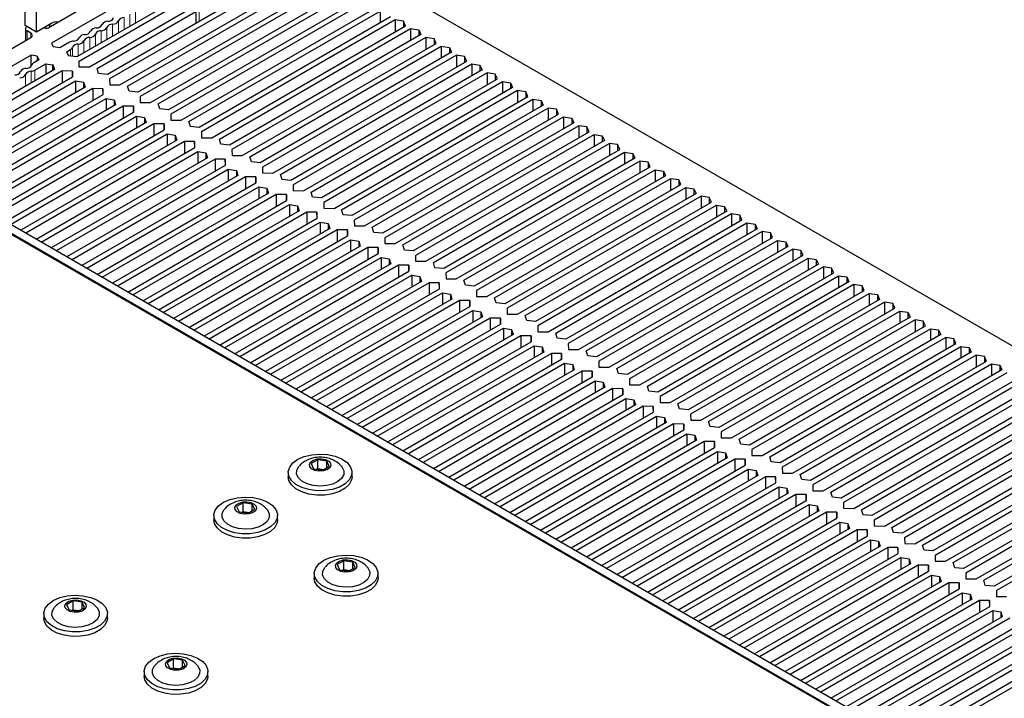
# Paper-space layout 'Blatt2' of a CAD drawing. Header units: millimetres. Extents: x 5 to 418, y 2 to 292.
# Tile 55 of 67: x 140 to 185, y 211 to 243. Entities that reach past the tile are written whole.
import ezdxf

# ---------------------------------------------------------------- set-up
doc = ezdxf.new("R2010")
doc.units = ezdxf.units.MM

psp = doc.layouts.new('Blatt2')

# ---------------------------------------------------------------- linework, layer by layer
at = {"color": 7, "linetype": 'Continuous', "lineweight": 25}
for p, q in [((140.013, 242.465), (140.013, 248.793)), ((140.544, 242.159), (140.544, 248.487)), ((152.034, 247.057), (199.034, 219.924)), ((141.074, 242.363), (146.36, 245.414)), ((152.663, 245.308), (143.817, 240.201)), ((152.893, 245.175), (143.923, 239.997)), ((144.4, 239.721), (153.37, 244.899)), ((144.754, 239.66), (153.6, 244.767)), ((145.582, 244.149), (141.238, 241.641)), ((154.078, 244.491), (145.231, 239.384)), ((154.307, 244.359), (145.337, 239.18)), ((146.97, 243.654), (142.403, 241.017)), ((145.814, 238.905), (154.785, 244.083)), ((146.168, 238.844), (155.014, 243.95)), ((155.492, 243.675), (146.646, 238.568)), ((142.509, 240.813), (147.199, 243.521)), ((147.677, 243.245), (142.986, 240.537)), ((155.722, 243.542), (146.751, 238.364)), ((147.229, 238.088), (156.199, 243.267)), ((143.34, 240.476), (147.907, 243.113)), ((147.583, 238.027), (156.429, 243.134)), ((147.907, 243.113), (147.907, 242.562)), ((156.906, 242.858), (148.06, 237.752)), ((156.429, 243.134), (156.429, 242.583)), ((140.544, 242.159), (140.013, 242.465)), ((140.029, 242.312), (140.029, 241.759)), ((140.102, 242.414), (140.102, 242.414)), ((141.251, 242.567), (140.544, 242.159)), ((140.897, 242.363), (140.897, 242.363)), ((141.154, 242.511), (141.126, 242.392)), ((157.136, 242.726), (148.165, 237.547)), ((148.643, 237.272), (157.613, 242.45)), ((148.997, 237.211), (157.843, 242.318)), ((157.514, 242.669), (157.136, 242.726)), ((157.136, 242.726), (157.136, 242.175)), ((157.613, 242.45), (157.514, 242.669)), ((157.514, 242.669), (157.514, 242.393)), ((157.843, 242.318), (158.221, 242.261)), ((157.843, 242.318), (157.843, 241.767)), ((132.324, 237.311), (140.279, 241.903)), ((140.279, 242.108), (140.102, 242.21)), ((158.32, 242.042), (149.474, 236.935)), ((158.55, 241.909), (149.58, 236.731)), ((158.221, 242.261), (158.32, 242.042)), ((158.221, 242.261), (158.221, 241.985)), ((158.929, 241.852), (158.55, 241.909)), ((158.55, 241.909), (158.55, 241.358)), ((159.027, 241.634), (158.929, 241.852)), ((158.929, 241.852), (158.929, 241.577)), ((141.238, 241.641), (141.313, 241.48)), ((141.62, 241.432), (141.313, 241.48)), ((142.067, 241.691), (141.62, 241.432)), ((150.057, 236.455), (159.027, 241.634)), ((150.411, 236.394), (159.257, 241.501)), ((159.257, 241.501), (159.636, 241.444)), ((159.257, 241.501), (159.257, 240.95)), ((159.636, 241.444), (159.734, 241.226)), ((159.636, 241.444), (159.636, 241.169)), ((140.292, 241.094), (133.031, 236.903)), ((140.57, 241.051), (140.292, 241.094)), ((140.292, 240.573), (140.292, 241.094)), ((140.57, 241.051), (140.652, 240.874)), ((140.57, 241.051), (140.57, 240.827)), ((141.938, 241.249), (142.117, 241.352)), ((142.02, 241.072), (141.938, 241.249)), ((141.998, 241.059), (142.02, 241.072)), ((142.403, 241.017), (141.998, 241.059)), ((142.02, 241.072), (142.02, 241.057)), ((159.734, 241.226), (150.888, 236.119)), ((159.964, 241.093), (150.994, 235.914)), ((160.343, 241.036), (159.964, 241.093)), ((159.964, 241.093), (159.964, 240.542)), ((160.442, 240.817), (160.343, 241.036)), ((160.343, 241.036), (160.343, 240.76)), ((140.652, 240.874), (140.416, 240.738)), ((140.469, 240.401), (140.971, 240.691)), ((140.971, 240.691), (141.277, 240.643)), ((140.971, 240.691), (140.971, 240.191)), ((141.277, 240.643), (141.299, 240.656)), ((141.277, 240.643), (141.277, 240.368)), ((141.299, 240.656), (141.372, 240.422)), ((141.299, 240.656), (141.299, 240.38)), ((142.513, 240.54), (142.509, 240.813)), ((142.986, 240.537), (142.513, 240.54)), ((143.413, 240.243), (143.34, 240.476)), ((151.471, 235.639), (160.442, 240.817)), ((151.825, 235.578), (160.671, 240.685)), ((160.671, 240.685), (161.05, 240.628)), ((160.671, 240.685), (160.671, 240.134)), ((161.05, 240.628), (161.149, 240.409)), ((161.05, 240.628), (161.05, 240.352)), ((141.372, 240.422), (134.154, 236.255)), ((141.726, 240.361), (134.384, 236.123)), ((134.861, 235.847), (142.203, 240.085)), ((142.198, 240.358), (141.726, 240.361)), ((141.726, 240.361), (141.726, 239.81)), ((142.203, 240.085), (142.198, 240.358)), ((142.198, 240.358), (142.198, 240.083)), ((143.817, 240.201), (143.413, 240.243)), ((161.149, 240.409), (152.302, 235.302)), ((161.378, 240.277), (152.408, 235.098)), ((161.757, 240.22), (161.378, 240.277)), ((161.378, 240.277), (161.378, 239.726)), ((161.856, 240.001), (161.757, 240.22)), ((161.757, 240.22), (161.757, 239.944)), ((135.091, 235.714), (142.341, 239.9)), ((142.786, 239.606), (135.568, 235.439)), ((142.341, 239.9), (142.713, 239.839)), ((142.341, 239.9), (142.341, 239.349)), ((142.713, 239.839), (142.786, 239.606)), ((142.713, 239.839), (142.713, 239.564)), ((143.923, 239.997), (143.927, 239.724)), ((143.927, 239.724), (144.4, 239.721)), ((144.827, 239.427), (144.754, 239.66)), ((152.885, 234.823), (161.856, 240.001)), ((153.239, 234.762), (162.086, 239.868)), ((162.563, 239.593), (153.717, 234.486)), ((162.086, 239.868), (162.464, 239.811)), ((162.086, 239.868), (162.086, 239.317)), ((162.464, 239.811), (162.563, 239.593)), ((162.464, 239.811), (162.464, 239.536)), ((185.18, 206.35), (128.258, 239.21)), ((184.915, 206.952), (129.23, 239.098)), ((143.14, 239.545), (135.798, 235.306)), ((136.275, 235.031), (143.617, 239.269)), ((143.613, 239.542), (143.14, 239.545)), ((143.14, 239.545), (143.14, 238.994)), ((143.617, 239.269), (143.613, 239.542)), ((143.613, 239.542), (143.613, 239.266)), ((145.231, 239.384), (144.827, 239.427)), ((145.337, 239.18), (145.342, 238.907)), ((162.793, 239.46), (153.822, 234.282)), ((154.3, 234.006), (163.27, 239.185)), ((163.171, 239.403), (162.793, 239.46)), ((162.793, 239.46), (162.793, 238.909)), ((163.27, 239.185), (163.171, 239.403)), ((163.171, 239.403), (163.171, 239.128)), ((184.561, 206.748), (128.877, 238.894)), ((136.505, 234.898), (143.755, 239.083)), ((144.2, 238.789), (136.982, 234.622)), ((144.554, 238.728), (137.212, 234.49)), ((143.755, 239.083), (144.127, 239.023)), ((143.755, 239.083), (143.755, 238.532)), ((144.127, 239.023), (144.2, 238.789)), ((144.127, 239.023), (144.127, 238.747)), ((145.027, 238.726), (144.554, 238.728)), ((144.554, 238.728), (144.554, 238.177)), ((145.031, 238.453), (145.027, 238.726)), ((145.027, 238.726), (145.027, 238.45)), ((145.342, 238.907), (145.814, 238.905)), ((146.241, 238.61), (146.168, 238.844)), ((154.654, 233.945), (163.5, 239.052)), ((163.977, 238.776), (155.131, 233.67)), ((164.207, 238.644), (155.236, 233.465)), ((163.5, 239.052), (163.878, 238.995)), ((163.5, 239.052), (163.5, 238.501)), ((163.878, 238.995), (163.977, 238.776)), ((163.878, 238.995), (163.878, 238.719)), ((164.585, 238.587), (164.207, 238.644)), ((164.207, 238.644), (164.207, 238.093)), ((137.689, 234.214), (145.031, 238.453)), ((137.919, 234.082), (145.169, 238.267)), ((145.169, 238.267), (145.542, 238.206)), ((145.169, 238.267), (145.169, 237.716)), ((145.542, 238.206), (145.614, 237.973)), ((145.542, 238.206), (145.542, 237.931)), ((146.646, 238.568), (146.241, 238.61)), ((146.751, 238.364), (146.756, 238.091)), ((155.714, 233.19), (164.684, 238.368)), ((156.068, 233.129), (164.914, 238.236)), ((164.684, 238.368), (164.585, 238.587)), ((164.585, 238.587), (164.585, 238.311)), ((164.914, 238.236), (165.293, 238.179)), ((164.914, 238.236), (164.914, 237.684)), ((145.614, 237.973), (138.397, 233.806)), ((145.968, 237.912), (138.626, 233.673)), ((146.441, 237.909), (145.968, 237.912)), ((145.968, 237.912), (145.968, 237.361)), ((146.446, 237.636), (146.441, 237.909)), ((146.441, 237.909), (146.441, 237.634)), ((146.756, 238.091), (147.229, 238.088)), ((147.655, 237.794), (147.583, 238.027)), ((148.06, 237.752), (147.655, 237.794)), ((165.391, 237.96), (156.545, 232.853)), ((165.621, 237.827), (156.651, 232.649)), ((165.293, 238.179), (165.391, 237.96)), ((165.293, 238.179), (165.293, 237.903)), ((166, 237.77), (165.621, 237.827)), ((165.621, 237.827), (165.621, 237.276)), ((166.098, 237.552), (166, 237.77)), ((166, 237.77), (166, 237.495)), ((139.104, 233.398), (146.446, 237.636)), ((139.334, 233.265), (146.583, 237.45)), ((146.583, 237.45), (146.956, 237.39)), ((146.583, 237.45), (146.583, 236.899)), ((146.956, 237.39), (147.029, 237.156)), ((146.956, 237.39), (146.956, 237.114)), ((148.165, 237.547), (148.17, 237.274)), ((148.17, 237.274), (148.643, 237.272)), ((157.128, 232.373), (166.098, 237.552)), ((157.482, 232.312), (166.328, 237.419)), ((166.328, 237.419), (166.707, 237.362)), ((166.328, 237.419), (166.328, 236.868)), ((166.707, 237.362), (166.805, 237.144)), ((166.707, 237.362), (166.707, 237.087)), ((147.029, 237.156), (139.811, 232.99)), ((147.383, 237.095), (140.041, 232.857)), ((140.518, 232.581), (147.86, 236.82)), ((147.855, 237.093), (147.383, 237.095)), ((147.383, 237.095), (147.383, 236.544)), ((147.86, 236.82), (147.855, 237.093)), ((147.855, 237.093), (147.855, 236.817)), ((149.07, 236.977), (148.997, 237.211)), ((149.474, 236.935), (149.07, 236.977)), ((166.805, 237.144), (157.959, 232.037)), ((167.035, 237.011), (158.065, 231.832)), ((167.414, 236.954), (167.035, 237.011)), ((167.035, 237.011), (167.035, 236.46)), ((167.513, 236.735), (167.414, 236.954)), ((167.414, 236.954), (167.414, 236.678)), ((140.748, 232.449), (147.998, 236.634)), ((147.998, 236.634), (148.37, 236.573)), ((147.998, 236.634), (147.998, 236.083)), ((148.37, 236.573), (148.443, 236.34)), ((148.37, 236.573), (148.37, 236.298)), ((149.58, 236.731), (149.584, 236.458)), ((149.584, 236.458), (150.057, 236.455)), ((150.484, 236.161), (150.411, 236.394)), ((158.542, 231.557), (167.513, 236.735)), ((158.896, 231.496), (167.742, 236.603)), ((167.742, 236.603), (168.121, 236.546)), ((167.742, 236.603), (167.742, 236.052)), ((168.121, 236.546), (168.22, 236.327)), ((168.121, 236.546), (168.121, 236.27)), ((148.443, 236.34), (141.225, 232.173)), ((148.797, 236.279), (141.455, 232.041)), ((141.932, 231.765), (149.274, 236.003)), ((149.27, 236.276), (148.797, 236.279)), ((148.797, 236.279), (148.797, 235.728)), ((149.274, 236.003), (149.27, 236.276)), ((149.27, 236.276), (149.27, 236.001)), ((150.888, 236.119), (150.484, 236.161)), ((150.994, 235.914), (150.998, 235.642)), ((168.22, 236.327), (159.374, 231.22)), ((168.45, 236.195), (159.479, 231.016)), ((159.956, 230.741), (168.927, 235.919)), ((168.828, 236.138), (168.45, 236.195)), ((168.45, 236.195), (168.45, 235.643)), ((168.927, 235.919), (168.828, 236.138)), ((168.828, 236.138), (168.828, 235.862)), ((142.162, 231.632), (149.412, 235.818)), ((149.857, 235.524), (142.639, 231.357)), ((150.211, 235.463), (142.869, 231.224)), ((149.412, 235.818), (149.784, 235.757)), ((149.412, 235.818), (149.412, 235.267)), ((149.784, 235.757), (149.857, 235.524)), ((149.784, 235.757), (149.784, 235.482)), ((150.684, 235.46), (150.211, 235.463)), ((150.211, 235.463), (150.211, 234.911)), ((150.688, 235.187), (150.684, 235.46)), ((150.684, 235.46), (150.684, 235.184)), ((150.998, 235.642), (151.471, 235.639)), ((151.898, 235.344), (151.825, 235.578)), ((160.31, 230.68), (169.157, 235.786)), ((169.634, 235.511), (160.788, 230.404)), ((169.157, 235.786), (169.535, 235.729)), ((169.157, 235.786), (169.157, 235.235)), ((169.535, 235.729), (169.634, 235.511)), ((169.535, 235.729), (169.535, 235.454)), ((143.346, 230.949), (150.688, 235.187)), ((143.576, 230.816), (150.826, 235.001)), ((150.826, 235.001), (151.198, 234.941)), ((150.826, 235.001), (150.826, 234.45)), ((152.302, 235.302), (151.898, 235.344)), ((152.408, 235.098), (152.413, 234.825)), ((169.864, 235.378), (160.893, 230.2)), ((161.371, 229.924), (170.341, 235.103)), ((170.242, 235.321), (169.864, 235.378)), ((169.864, 235.378), (169.864, 234.827)), ((170.341, 235.103), (170.242, 235.321)), ((170.242, 235.321), (170.242, 235.046)), ((151.271, 234.707), (144.053, 230.54)), ((151.625, 234.646), (144.283, 230.408)), ((151.198, 234.941), (151.271, 234.707)), ((151.198, 234.941), (151.198, 234.665)), ((152.098, 234.644), (151.625, 234.646)), ((151.625, 234.646), (151.625, 234.095)), ((152.103, 234.371), (152.098, 234.644)), ((152.098, 234.644), (152.098, 234.368)), ((152.413, 234.825), (152.885, 234.823)), ((153.312, 234.528), (153.239, 234.762)), ((161.725, 229.863), (170.571, 234.97)), ((171.048, 234.694), (162.202, 229.588)), ((171.278, 234.562), (162.308, 229.383)), ((170.571, 234.97), (170.949, 234.913)), ((170.571, 234.97), (170.571, 234.419)), ((170.949, 234.913), (171.048, 234.694)), ((170.949, 234.913), (170.949, 234.637)), ((171.657, 234.505), (171.278, 234.562)), ((171.278, 234.562), (171.278, 234.011)), ((144.761, 230.132), (152.103, 234.371)), ((144.99, 230), (152.24, 234.185)), ((152.24, 234.185), (152.613, 234.124)), ((152.24, 234.185), (152.24, 233.634)), ((152.613, 234.124), (152.685, 233.891)), ((152.613, 234.124), (152.613, 233.849)), ((153.717, 234.486), (153.312, 234.528)), ((153.822, 234.282), (153.827, 234.009)), ((162.785, 229.108), (171.755, 234.286)), ((163.139, 229.047), (171.985, 234.154)), ((171.755, 234.286), (171.657, 234.505)), ((171.657, 234.505), (171.657, 234.229)), ((171.985, 234.154), (172.364, 234.097)), ((171.985, 234.154), (171.985, 233.602)), ((172.364, 234.097), (172.462, 233.878)), ((172.364, 234.097), (172.364, 233.821)), ((152.685, 233.891), (145.468, 229.724)), ((153.039, 233.83), (145.697, 229.591)), ((153.512, 233.827), (153.039, 233.83)), ((153.039, 233.83), (153.039, 233.279)), ((153.517, 233.554), (153.512, 233.827)), ((153.512, 233.827), (153.512, 233.552)), ((153.827, 234.009), (154.3, 234.006)), ((154.726, 233.712), (154.654, 233.945)), ((155.131, 233.67), (154.726, 233.712)), ((172.462, 233.878), (163.616, 228.771)), ((172.692, 233.745), (163.722, 228.567)), ((173.071, 233.688), (172.692, 233.745)), ((172.692, 233.745), (172.692, 233.194)), ((173.169, 233.47), (173.071, 233.688)), ((173.071, 233.688), (173.071, 233.413)), ((146.175, 229.316), (153.517, 233.554)), ((146.405, 229.183), (153.655, 233.368)), ((153.655, 233.368), (154.027, 233.308)), ((153.655, 233.368), (153.655, 232.817)), ((154.027, 233.308), (154.1, 233.074)), ((154.027, 233.308), (154.027, 233.032)), ((155.236, 233.465), (155.241, 233.192)), ((155.241, 233.192), (155.714, 233.19)), ((164.199, 228.291), (173.169, 233.47)), ((164.553, 228.23), (173.399, 233.337)), ((173.399, 233.337), (173.778, 233.28)), ((173.399, 233.337), (173.399, 232.786)), ((173.778, 233.28), (173.877, 233.062)), ((173.778, 233.28), (173.778, 233.005)), ((154.1, 233.074), (146.882, 228.908)), ((154.454, 233.013), (147.112, 228.775)), ((147.589, 228.499), (154.931, 232.738)), ((154.926, 233.011), (154.454, 233.013)), ((154.454, 233.013), (154.454, 232.462)), ((154.931, 232.738), (154.926, 233.011)), ((154.926, 233.011), (154.926, 232.735)), ((156.141, 232.895), (156.068, 233.129)), ((156.545, 232.853), (156.141, 232.895)), ((173.877, 233.062), (165.03, 227.955)), ((174.106, 232.929), (165.136, 227.75)), ((174.485, 232.872), (174.106, 232.929)), ((174.106, 232.929), (174.106, 232.378)), ((174.584, 232.653), (174.485, 232.872)), ((174.485, 232.872), (174.485, 232.596)), ((147.819, 228.367), (155.069, 232.552)), ((155.069, 232.552), (155.441, 232.491)), ((155.069, 232.552), (155.069, 232.001)), ((155.441, 232.491), (155.514, 232.258)), ((155.441, 232.491), (155.441, 232.216)), ((156.651, 232.649), (156.655, 232.376)), ((156.655, 232.376), (157.128, 232.373)), ((157.555, 232.079), (157.482, 232.312)), ((165.613, 227.475), (174.584, 232.653)), ((165.967, 227.414), (174.813, 232.521)), ((174.813, 232.521), (175.192, 232.464)), ((174.813, 232.521), (174.813, 231.97)), ((175.192, 232.464), (175.291, 232.245)), ((175.192, 232.464), (175.192, 232.188)), ((155.514, 232.258), (148.296, 228.091)), ((155.868, 232.197), (148.526, 227.959)), ((149.003, 227.683), (156.345, 231.921)), ((156.341, 232.194), (155.868, 232.197)), ((155.868, 232.197), (155.868, 231.646)), ((156.345, 231.921), (156.341, 232.194)), ((156.341, 232.194), (156.341, 231.919)), ((157.959, 232.037), (157.555, 232.079)), ((158.065, 231.832), (158.069, 231.56)), ((175.291, 232.245), (166.445, 227.138)), ((175.521, 232.113), (166.55, 226.934)), ((167.027, 226.658), (175.998, 231.837)), ((175.899, 232.056), (175.521, 232.113)), ((175.521, 232.113), (175.521, 231.561)), ((175.998, 231.837), (175.899, 232.056)), ((175.899, 232.056), (175.899, 231.78)), ((149.233, 227.55), (156.483, 231.736)), ((156.928, 231.441), (149.71, 227.275)), ((157.282, 231.381), (149.94, 227.142)), ((156.483, 231.736), (156.855, 231.675)), ((156.483, 231.736), (156.483, 231.185)), ((156.855, 231.675), (156.928, 231.441)), ((156.855, 231.675), (156.855, 231.399)), ((157.755, 231.378), (157.282, 231.381)), ((157.282, 231.381), (157.282, 230.829)), ((157.759, 231.105), (157.755, 231.378)), ((157.755, 231.378), (157.755, 231.102)), ((158.069, 231.56), (158.542, 231.557)), ((158.969, 231.262), (158.896, 231.496)), ((167.382, 226.598), (176.228, 231.704)), ((176.705, 231.429), (167.859, 226.322)), ((176.228, 231.704), (176.606, 231.647)), ((176.228, 231.704), (176.228, 231.153)), ((176.606, 231.647), (176.705, 231.429)), ((176.606, 231.647), (176.606, 231.372)), ((150.417, 226.867), (157.759, 231.105)), ((150.647, 226.734), (157.897, 230.919)), ((157.897, 230.919), (158.269, 230.859)), ((157.897, 230.919), (157.897, 230.368)), ((159.374, 231.22), (158.969, 231.262)), ((159.479, 231.016), (159.484, 230.743)), ((176.935, 231.296), (167.964, 226.118)), ((168.442, 225.842), (177.412, 231.021)), ((177.313, 231.239), (176.935, 231.296)), ((176.935, 231.296), (176.935, 230.745)), ((177.412, 231.021), (177.313, 231.239)), ((177.313, 231.239), (177.313, 230.964)), ((158.342, 230.625), (151.125, 226.458)), ((158.696, 230.564), (151.354, 226.326)), ((158.269, 230.859), (158.342, 230.625)), ((158.269, 230.859), (158.269, 230.583)), ((159.169, 230.561), (158.696, 230.564)), ((158.696, 230.564), (158.696, 230.013)), ((159.174, 230.289), (159.169, 230.561)), ((159.169, 230.561), (159.169, 230.286)), ((159.484, 230.743), (159.956, 230.741)), ((160.383, 230.446), (160.31, 230.68)), ((160.788, 230.404), (160.383, 230.446)), ((168.796, 225.781), (177.642, 230.888)), ((178.119, 230.612), (169.273, 225.506)), ((178.349, 230.48), (169.379, 225.301)), ((177.642, 230.888), (178.02, 230.831)), ((177.642, 230.888), (177.642, 230.337)), ((178.02, 230.831), (178.119, 230.612)), ((178.02, 230.831), (178.02, 230.555)), ((178.728, 230.423), (178.349, 230.48)), ((178.349, 230.48), (178.349, 229.929)), ((151.832, 226.05), (159.174, 230.289)), ((152.061, 225.917), (159.311, 230.103)), ((159.311, 230.103), (159.684, 230.042)), ((159.311, 230.103), (159.311, 229.552)), ((159.684, 230.042), (159.756, 229.809)), ((159.684, 230.042), (159.684, 229.767)), ((160.893, 230.2), (160.898, 229.927)), ((169.856, 225.026), (178.826, 230.204)), ((170.21, 224.965), (179.056, 230.071)), ((178.826, 230.204), (178.728, 230.423)), ((178.728, 230.423), (178.728, 230.147)), ((179.056, 230.071), (179.435, 230.014)), ((179.056, 230.071), (179.056, 229.52)), ((179.435, 230.014), (179.533, 229.796)), ((179.435, 230.014), (179.435, 229.739)), ((159.756, 229.809), (152.539, 225.642)), ((160.11, 229.748), (152.769, 225.509)), ((160.583, 229.745), (160.11, 229.748)), ((160.11, 229.748), (160.11, 229.197)), ((160.588, 229.472), (160.583, 229.745)), ((160.583, 229.745), (160.583, 229.47)), ((160.898, 229.927), (161.371, 229.924)), ((161.797, 229.63), (161.725, 229.863)), ((162.202, 229.588), (161.797, 229.63)), ((179.533, 229.796), (170.687, 224.689)), ((179.763, 229.663), (170.793, 224.485)), ((180.142, 229.606), (179.763, 229.663)), ((179.763, 229.663), (179.763, 229.112)), ((180.241, 229.388), (180.142, 229.606)), ((180.142, 229.606), (180.142, 229.331)), ((153.246, 225.234), (160.588, 229.472)), ((153.476, 225.101), (160.726, 229.286)), ((160.726, 229.286), (161.098, 229.226)), ((160.726, 229.286), (160.726, 228.735)), ((161.098, 229.226), (161.171, 228.992)), ((161.098, 229.226), (161.098, 228.95)), ((162.308, 229.383), (162.312, 229.11)), ((162.312, 229.11), (162.785, 229.108)), ((171.27, 224.209), (180.241, 229.388)), ((171.624, 224.148), (180.47, 229.255)), ((180.47, 229.255), (180.849, 229.198)), ((180.47, 229.255), (180.47, 228.704)), ((180.849, 229.198), (180.948, 228.98)), ((180.849, 229.198), (180.849, 228.923)), ((161.171, 228.992), (153.953, 224.826)), ((161.525, 228.931), (154.183, 224.693)), ((154.66, 224.417), (162.002, 228.656)), ((161.997, 228.929), (161.525, 228.931)), ((161.525, 228.931), (161.525, 228.38)), ((162.002, 228.656), (161.997, 228.929)), ((161.997, 228.929), (161.997, 228.653)), ((163.212, 228.813), (163.139, 229.047)), ((163.616, 228.771), (163.212, 228.813)), ((180.948, 228.98), (172.101, 223.873)), ((181.177, 228.847), (172.207, 223.668)), ((181.556, 228.79), (181.177, 228.847)), ((181.177, 228.847), (181.177, 228.296)), ((181.655, 228.571), (181.556, 228.79)), ((181.556, 228.79), (181.556, 228.514)), ((154.89, 224.285), (162.14, 228.47)), ((162.585, 228.176), (155.367, 224.009)), ((162.14, 228.47), (162.512, 228.409)), ((162.14, 228.47), (162.14, 227.919)), ((162.512, 228.409), (162.585, 228.176)), ((162.512, 228.409), (162.512, 228.134)), ((163.722, 228.567), (163.726, 228.294)), ((163.726, 228.294), (164.199, 228.291)), ((164.626, 227.997), (164.553, 228.23)), ((172.684, 223.393), (181.655, 228.571)), ((173.038, 223.332), (181.885, 228.439)), ((181.885, 228.439), (182.263, 228.382)), ((181.885, 228.439), (181.885, 227.888)), ((182.263, 228.382), (182.362, 228.163)), ((182.263, 228.382), (182.263, 228.106)), ((162.939, 228.115), (155.597, 223.876)), ((156.074, 223.601), (163.416, 227.839)), ((163.412, 228.112), (162.939, 228.115)), ((162.939, 228.115), (162.939, 227.564)), ((163.416, 227.839), (163.412, 228.112)), ((163.412, 228.112), (163.412, 227.837)), ((165.03, 227.955), (164.626, 227.997)), ((165.136, 227.75), (165.141, 227.478)), ((182.362, 228.163), (173.516, 223.056)), ((182.592, 228.03), (173.621, 222.852)), ((174.099, 222.576), (183.069, 227.755)), ((182.97, 227.973), (182.592, 228.03)), ((182.592, 228.03), (182.592, 227.479)), ((183.069, 227.755), (182.97, 227.973)), ((182.97, 227.973), (182.97, 227.698)), ((156.304, 223.468), (163.554, 227.654)), ((163.999, 227.359), (156.781, 223.193)), ((164.353, 227.298), (157.011, 223.06)), ((163.554, 227.654), (163.926, 227.593)), ((163.554, 227.654), (163.554, 227.103)), ((163.926, 227.593), (163.999, 227.359)), ((163.926, 227.593), (163.926, 227.317)), ((164.826, 227.296), (164.353, 227.298)), ((164.353, 227.298), (164.353, 226.747)), ((164.83, 227.023), (164.826, 227.296)), ((164.826, 227.296), (164.826, 227.02)), ((165.141, 227.478), (165.613, 227.475)), ((166.04, 227.18), (165.967, 227.414)), ((174.453, 222.515), (183.299, 227.622)), ((183.776, 227.347), (174.93, 222.24)), ((183.299, 227.622), (183.677, 227.565)), ((183.299, 227.622), (183.299, 227.071)), ((183.677, 227.565), (183.776, 227.347)), ((183.677, 227.565), (183.677, 227.29)), ((157.488, 222.785), (164.83, 227.023)), ((157.718, 222.652), (164.968, 226.837)), ((164.968, 226.837), (165.341, 226.777)), ((164.968, 226.837), (164.968, 226.286)), ((166.445, 227.138), (166.04, 227.18)), ((166.55, 226.934), (166.555, 226.661)), ((184.006, 227.214), (175.035, 222.036)), ((175.513, 221.76), (184.483, 226.939)), ((175.867, 221.699), (184.713, 226.806)), ((184.384, 227.157), (184.006, 227.214)), ((184.006, 227.214), (184.006, 226.663)), ((184.483, 226.939), (184.384, 227.157)), ((184.384, 227.157), (184.384, 226.882)), ((184.713, 226.806), (185.092, 226.749)), ((184.713, 226.806), (184.713, 226.255)), ((165.413, 226.543), (158.196, 222.376)), ((165.767, 226.482), (158.425, 222.244)), ((165.341, 226.777), (165.413, 226.543)), ((165.341, 226.777), (165.341, 226.501)), ((166.24, 226.479), (165.767, 226.482)), ((165.767, 226.482), (165.767, 225.931)), ((166.245, 226.207), (166.24, 226.479)), ((166.24, 226.479), (166.24, 226.204)), ((166.555, 226.661), (167.027, 226.658)), ((167.454, 226.364), (167.382, 226.598)), ((167.859, 226.322), (167.454, 226.364)), ((185.19, 226.53), (176.344, 221.424)), ((185.42, 226.398), (176.45, 221.219)), ((185.092, 226.749), (185.19, 226.53)), ((185.092, 226.749), (185.092, 226.473)), ((158.903, 221.968), (166.245, 226.207)), ((159.133, 221.835), (166.382, 226.021)), ((166.382, 226.021), (166.755, 225.96)), ((166.382, 226.021), (166.382, 225.47)), ((166.755, 225.96), (166.828, 225.727)), ((166.755, 225.96), (166.755, 225.685)), ((167.964, 226.118), (167.969, 225.845)), ((176.927, 220.944), (185.897, 226.122)), ((177.281, 220.883), (186.127, 225.989)), ((166.828, 225.727), (159.61, 221.56)), ((167.182, 225.666), (159.84, 221.427)), ((167.654, 225.663), (167.182, 225.666)), ((167.182, 225.666), (167.182, 225.115)), ((167.659, 225.39), (167.654, 225.663)), ((167.654, 225.663), (167.654, 225.387)), ((167.969, 225.845), (168.442, 225.842)), ((168.869, 225.548), (168.796, 225.781)), ((169.273, 225.506), (168.869, 225.548)), ((186.604, 225.714), (177.758, 220.607)), ((186.834, 225.581), (177.864, 220.403)), ((160.317, 221.152), (167.659, 225.39)), ((160.547, 221.019), (167.797, 225.204)), ((167.797, 225.204), (168.169, 225.144)), ((167.797, 225.204), (167.797, 224.653)), ((168.169, 225.144), (168.242, 224.91)), ((168.169, 225.144), (168.169, 224.868)), ((169.379, 225.301), (169.383, 225.028)), ((169.383, 225.028), (169.856, 225.026)), ((178.341, 220.127), (187.312, 225.306)), ((178.695, 220.066), (187.541, 225.173)), ((168.242, 224.91), (161.024, 220.744)), ((168.596, 224.849), (161.254, 220.611)), ((161.731, 220.335), (169.073, 224.574)), ((169.069, 224.847), (168.596, 224.849)), ((168.596, 224.849), (168.596, 224.298)), ((169.073, 224.574), (169.069, 224.847)), ((169.069, 224.847), (169.069, 224.571)), ((170.283, 224.731), (170.21, 224.965)), ((170.687, 224.689), (170.283, 224.731)), ((188.019, 224.897), (179.173, 219.791)), ((188.249, 224.765), (179.278, 219.586)), ((161.961, 220.203), (169.211, 224.388)), ((169.656, 224.094), (162.438, 219.927)), ((169.211, 224.388), (169.583, 224.327)), ((169.211, 224.388), (169.211, 223.837)), ((169.583, 224.327), (169.656, 224.094)), ((169.583, 224.327), (169.583, 224.052)), ((170.793, 224.485), (170.797, 224.212)), ((170.797, 224.212), (171.27, 224.209)), ((171.697, 223.915), (171.624, 224.148)), ((179.755, 219.311), (188.726, 224.489)), ((180.109, 219.25), (188.956, 224.357)), ((189.433, 224.081), (180.587, 218.974)), ((170.01, 224.033), (162.668, 219.794)), ((163.145, 219.519), (170.487, 223.757)), ((170.483, 224.03), (170.01, 224.033)), ((170.01, 224.033), (170.01, 223.482)), ((170.487, 223.757), (170.483, 224.03)), ((170.483, 224.03), (170.483, 223.755)), ((172.101, 223.873), (171.697, 223.915)), ((172.207, 223.668), (172.212, 223.395)), ((189.663, 223.948), (180.692, 218.77)), ((181.17, 218.494), (190.14, 223.673)), ((163.375, 219.386), (170.625, 223.572)), ((171.07, 223.277), (163.852, 219.111)), ((171.424, 223.216), (164.082, 218.978)), ((170.625, 223.572), (170.997, 223.511)), ((170.625, 223.572), (170.625, 223.02)), ((170.997, 223.511), (171.07, 223.277)), ((170.997, 223.511), (170.997, 223.235)), ((171.897, 223.214), (171.424, 223.216)), ((171.424, 223.216), (171.424, 222.665)), ((171.901, 222.941), (171.897, 223.214)), ((171.897, 223.214), (171.897, 222.938)), ((172.212, 223.395), (172.684, 223.393)), ((173.111, 223.098), (173.038, 223.332)), ((181.524, 218.433), (190.37, 223.54)), ((190.847, 223.265), (182.001, 218.158)), ((164.56, 218.702), (171.901, 222.941)), ((164.789, 218.57), (172.039, 222.755)), ((172.039, 222.755), (172.412, 222.695)), ((172.039, 222.755), (172.039, 222.204)), ((173.516, 223.056), (173.111, 223.098)), ((173.621, 222.852), (173.626, 222.579)), ((191.077, 223.132), (182.107, 217.954)), ((182.584, 217.678), (191.554, 222.856)), ((182.938, 217.617), (191.784, 222.724)), ((153.546, 222.378), (153.242, 222.2)), ((153.965, 222.315), (153.546, 222.378)), ((153.546, 221.97), (153.546, 222.378)), ((154.08, 222.074), (153.965, 222.315)), ((153.965, 222.007), (153.965, 222.315)), ((172.484, 222.461), (165.267, 218.294)), ((172.838, 222.4), (165.496, 218.162)), ((172.412, 222.695), (172.484, 222.461)), ((172.412, 222.695), (172.412, 222.419)), ((173.311, 222.397), (172.838, 222.4)), ((172.838, 222.4), (172.838, 221.849)), ((173.316, 222.124), (173.311, 222.397)), ((173.311, 222.397), (173.311, 222.122)), ((173.626, 222.579), (174.099, 222.576)), ((174.525, 222.282), (174.453, 222.515)), ((174.93, 222.24), (174.525, 222.282)), ((192.261, 222.448), (183.415, 217.341)), ((192.491, 222.316), (183.521, 217.137)), ((152.186, 221.79), (152.186, 221.586)), ((153.242, 222.2), (153.357, 221.959)), ((153.357, 221.959), (153.776, 221.896)), ((153.492, 221.939), (153.546, 221.97)), ((153.546, 221.97), (153.829, 221.927)), ((153.554, 221.929), (153.546, 221.97)), ((153.776, 221.896), (154.08, 222.074)), ((155.136, 221.586), (155.136, 221.79)), ((165.974, 217.886), (173.316, 222.124)), ((166.204, 217.753), (173.454, 221.939)), ((173.454, 221.939), (173.826, 221.878)), ((173.454, 221.939), (173.454, 221.388)), ((173.826, 221.878), (173.899, 221.645)), ((173.826, 221.878), (173.826, 221.603)), ((175.035, 222.036), (175.04, 221.763)), ((183.998, 216.862), (192.968, 222.04)), ((184.352, 216.801), (193.198, 221.907)), ((173.899, 221.645), (166.681, 217.478)), ((174.253, 221.584), (166.911, 217.345)), ((174.725, 221.581), (174.253, 221.584)), ((174.253, 221.584), (174.253, 221.033)), ((174.73, 221.308), (174.725, 221.581)), ((174.725, 221.581), (174.725, 221.305)), ((175.04, 221.763), (175.513, 221.76)), ((175.94, 221.466), (175.867, 221.699)), ((176.344, 221.424), (175.94, 221.466)), ((193.676, 221.632), (184.829, 216.525)), ((193.905, 221.499), (184.935, 216.321)), ((167.388, 217.07), (174.73, 221.308)), ((167.618, 216.937), (174.868, 221.122)), ((174.868, 221.122), (175.24, 221.062)), ((174.868, 221.122), (174.868, 220.571)), ((175.24, 221.062), (175.313, 220.828)), ((175.24, 221.062), (175.24, 220.786)), ((176.45, 221.219), (176.454, 220.946)), ((176.454, 220.946), (176.927, 220.944)), ((177.354, 220.649), (177.281, 220.883)), ((175.313, 220.828), (168.095, 216.661)), ((175.667, 220.767), (168.325, 216.529)), ((168.802, 216.253), (176.144, 220.492)), ((176.14, 220.765), (175.667, 220.767)), ((175.667, 220.767), (175.667, 220.216)), ((176.144, 220.492), (176.14, 220.765)), ((176.14, 220.765), (176.14, 220.489)), ((177.758, 220.607), (177.354, 220.649)), ((150.098, 220.388), (149.794, 220.21)), ((149.794, 220.21), (149.91, 219.969)), ((149.91, 219.969), (150.329, 219.906)), ((150.045, 219.949), (150.098, 219.98)), ((150.517, 220.325), (150.098, 220.388)), ((150.098, 219.98), (150.098, 220.388)), ((150.098, 219.98), (150.382, 219.937)), ((150.107, 219.939), (150.098, 219.98)), ((150.329, 219.906), (150.633, 220.084)), ((150.633, 220.084), (150.517, 220.325)), ((150.517, 220.017), (150.517, 220.325)), ((169.032, 216.121), (176.282, 220.306)), ((176.727, 220.012), (169.509, 215.845)), ((176.282, 220.306), (176.654, 220.245)), ((176.282, 220.306), (176.282, 219.755)), ((176.654, 220.245), (176.727, 220.012)), ((176.654, 220.245), (176.654, 219.97)), ((177.864, 220.403), (177.868, 220.13)), ((177.868, 220.13), (178.341, 220.127)), ((178.768, 219.833), (178.695, 220.066)), ((148.739, 219.8), (148.739, 219.596)), ((151.689, 219.596), (151.689, 219.8)), ((177.081, 219.951), (169.739, 215.712)), ((170.216, 215.437), (177.558, 219.675)), ((177.554, 219.948), (177.081, 219.951)), ((177.081, 219.951), (177.081, 219.4)), ((177.558, 219.675), (177.554, 219.948)), ((177.554, 219.948), (177.554, 219.673)), ((179.173, 219.791), (178.768, 219.833)), ((179.278, 219.586), (179.283, 219.313)), ((170.446, 215.304), (177.696, 219.49)), ((178.141, 219.195), (170.924, 215.029)), ((178.495, 219.134), (171.153, 214.896)), ((177.696, 219.49), (178.068, 219.429)), ((177.696, 219.49), (177.696, 218.938)), ((178.068, 219.429), (178.141, 219.195)), ((178.068, 219.429), (178.068, 219.153)), ((178.968, 219.132), (178.495, 219.134)), ((178.495, 219.134), (178.495, 218.583)), ((178.973, 218.859), (178.968, 219.132)), ((178.968, 219.132), (178.968, 218.856)), ((179.283, 219.313), (179.755, 219.311)), ((180.182, 219.016), (180.109, 219.25)), ((171.631, 214.62), (178.973, 218.859)), ((171.86, 214.488), (179.11, 218.673)), ((179.11, 218.673), (179.483, 218.612)), ((179.11, 218.673), (179.11, 218.122)), ((179.483, 218.612), (179.555, 218.379)), ((179.483, 218.612), (179.483, 218.337)), ((180.587, 218.974), (180.182, 219.016)), ((180.692, 218.77), (180.697, 218.497)), ((179.555, 218.379), (172.338, 214.212)), ((179.909, 218.318), (172.568, 214.08)), ((180.382, 218.315), (179.909, 218.318)), ((179.909, 218.318), (179.909, 217.767)), ((180.387, 218.042), (180.382, 218.315)), ((180.382, 218.315), (180.382, 218.04)), ((180.697, 218.497), (181.17, 218.494)), ((181.596, 218.2), (181.524, 218.433)), ((182.001, 218.158), (181.596, 218.2)), ((154.748, 217.704), (154.444, 217.526)), ((155.167, 217.641), (154.748, 217.704)), ((154.748, 217.296), (154.748, 217.704)), ((173.045, 213.804), (180.387, 218.042)), ((173.275, 213.671), (180.525, 217.857)), ((180.525, 217.857), (180.897, 217.796)), ((180.525, 217.857), (180.525, 217.306)), ((180.897, 217.796), (180.97, 217.563)), ((180.897, 217.796), (180.897, 217.521)), ((182.107, 217.954), (182.111, 217.681)), ((154.444, 217.526), (154.559, 217.285)), ((154.559, 217.285), (154.978, 217.222)), ((154.694, 217.265), (154.748, 217.296)), ((154.748, 217.296), (155.031, 217.253)), ((154.756, 217.255), (154.748, 217.296)), ((154.978, 217.222), (155.282, 217.4)), ((155.282, 217.4), (155.167, 217.641)), ((155.167, 217.333), (155.167, 217.641)), ((180.97, 217.563), (173.752, 213.396)), ((181.324, 217.502), (173.982, 213.263)), ((181.796, 217.499), (181.324, 217.502)), ((181.324, 217.502), (181.324, 216.951)), ((181.801, 217.226), (181.796, 217.499)), ((181.796, 217.499), (181.796, 217.223)), ((182.111, 217.681), (182.584, 217.678)), ((183.011, 217.383), (182.938, 217.617)), ((183.415, 217.341), (183.011, 217.383)), ((153.388, 217.116), (153.388, 216.912)), ((156.338, 216.912), (156.338, 217.116)), ((174.459, 212.988), (181.801, 217.226)), ((174.689, 212.855), (181.939, 217.04)), ((181.939, 217.04), (182.311, 216.98)), ((181.939, 217.04), (181.939, 216.489)), ((182.311, 216.98), (182.384, 216.746)), ((182.311, 216.98), (182.311, 216.704)), ((183.521, 217.137), (183.525, 216.864)), ((183.525, 216.864), (183.998, 216.862)), ((184.425, 216.567), (184.352, 216.801)), ((182.384, 216.746), (175.166, 212.579)), ((182.738, 216.685), (175.396, 212.447)), ((175.873, 212.171), (183.215, 216.41)), ((183.211, 216.683), (182.738, 216.685)), ((182.738, 216.685), (182.738, 216.134)), ((183.215, 216.41), (183.211, 216.683)), ((183.211, 216.683), (183.211, 216.407)), ((184.829, 216.525), (184.425, 216.567)), ((176.103, 212.039), (183.353, 216.224)), ((183.798, 215.93), (176.58, 211.763)), ((184.152, 215.869), (176.81, 211.63)), ((183.353, 216.224), (183.725, 216.163)), ((183.353, 216.224), (183.353, 215.673)), ((183.725, 216.163), (183.798, 215.93)), ((183.725, 216.163), (183.725, 215.888)), ((184.625, 215.866), (184.152, 215.869)), ((184.152, 215.869), (184.152, 215.318)), ((184.935, 216.321), (184.94, 216.048)), ((184.94, 216.048), (185.412, 216.045)), ((142.232, 215.847), (141.928, 215.669)), ((141.928, 215.669), (142.043, 215.428)), ((142.043, 215.428), (142.462, 215.365)), ((142.179, 215.407), (142.232, 215.438)), ((142.651, 215.784), (142.232, 215.847)), ((142.232, 215.438), (142.232, 215.847)), ((142.232, 215.438), (142.515, 215.396)), ((142.24, 215.398), (142.232, 215.438)), ((142.462, 215.365), (142.766, 215.543)), ((142.766, 215.543), (142.651, 215.784)), ((142.651, 215.475), (142.651, 215.784)), ((177.287, 211.355), (184.629, 215.593)), ((184.629, 215.593), (184.625, 215.866)), ((184.625, 215.866), (184.625, 215.591)), ((140.872, 215.259), (140.872, 215.055)), ((143.822, 215.055), (143.822, 215.259)), ((177.517, 211.222), (184.767, 215.407)), ((185.212, 215.113), (177.995, 210.947)), ((185.566, 215.052), (178.224, 210.814)), ((184.767, 215.407), (185.14, 215.347)), ((184.767, 215.407), (184.767, 214.856)), ((185.14, 215.347), (185.212, 215.113)), ((185.14, 215.347), (185.14, 215.071)), ((178.702, 210.538), (186.044, 214.777)), ((178.931, 210.406), (186.181, 214.591)), ((186.627, 214.297), (179.409, 210.13)), ((186.981, 214.236), (179.639, 209.998)), ((180.116, 209.722), (187.458, 213.96)), ((180.346, 209.589), (187.596, 213.775)), ((146.881, 213.163), (146.577, 212.985)), ((147.3, 213.1), (146.881, 213.163)), ((146.881, 212.754), (146.881, 213.163)), ((188.041, 213.481), (180.823, 209.314)), ((188.395, 213.42), (181.053, 209.181)), ((146.577, 212.985), (146.692, 212.744)), ((146.692, 212.744), (147.111, 212.681)), ((146.828, 212.723), (146.881, 212.754)), ((146.881, 212.754), (147.164, 212.712)), ((146.89, 212.714), (146.881, 212.754)), ((147.111, 212.681), (147.415, 212.859)), ((147.415, 212.859), (147.3, 213.1)), ((147.3, 212.791), (147.3, 213.1)), ((145.521, 212.575), (145.521, 212.371)), ((148.471, 212.371), (148.471, 212.575))]:
    psp.add_line(p, q, dxfattribs=at)
at = {"color": 7, "linetype": 'Continuous', "lineweight": 18}
for p, q in [((148.057, 242.648), (148.057, 243.332)), ((144.592, 242.832), (144.592, 242.281)), ((144.857, 242.985), (144.857, 242.434)), ((145.122, 243.138), (145.122, 242.587)), ((143.797, 242.373), (143.797, 241.822)), ((144.062, 242.526), (144.062, 241.975)), ((144.327, 242.679), (144.327, 242.128)), ((140.102, 242.21), (140.102, 241.801)), ((140.279, 241.903), (140.279, 242.108)), ((143.001, 241.914), (143.001, 241.363)), ((143.266, 242.067), (143.266, 241.516)), ((143.531, 242.22), (143.531, 241.669)), ((142.206, 241.454), (142.206, 241.038)), ((142.471, 241.607), (142.471, 241.056)), ((142.736, 241.761), (142.736, 241.209)), ((142.117, 241.352), (142.117, 241.047)), ((140.027, 240.197), (140.027, 239.646)), ((140.292, 240.35), (140.292, 239.799)), ((140.469, 240.401), (140.469, 239.901))]:
    psp.add_line(p, q, dxfattribs=at)
at = {"color": 7, "linetype": 'Continuous', "lineweight": 25, "flags": 128}
for points in [[(153.269, 222.611), (153.635, 222.641), (154.002, 222.618), (154.348, 222.543), (154.651, 222.421), (154.892, 222.259), (155.055, 222.067), (155.131, 221.858), (155.114, 221.645), (155.006, 221.441), (154.814, 221.259), (154.549, 221.11), (154.228, 221.004), (153.871, 220.947), (153.502, 220.943), (153.142, 220.993), (152.815, 221.092), (152.541, 221.236), (152.337, 221.414), (152.217, 221.616), (152.187, 221.828), (152.25, 222.039), (152.401, 222.233), (152.632, 222.4), (152.927, 222.529), (153.269, 222.611)], [(153.528, 222.415), (153.722, 222.423), (153.908, 222.388), (154.055, 222.314), (154.143, 222.214), (154.157, 222.101), (154.095, 221.994), (153.968, 221.909), (153.794, 221.859), (153.599, 221.85), (153.414, 221.886), (153.266, 221.96), (153.179, 222.06), (153.164, 222.173), (153.226, 222.279), (153.353, 222.365), (153.528, 222.415)], [(154.63, 222.09), (154.669, 222.044), (154.752, 221.87), (154.747, 221.689), (154.654, 221.517), (154.48, 221.366), (154.24, 221.25), (153.953, 221.178), (153.642, 221.155), (153.333, 221.184), (153.051, 221.261), (152.818, 221.382), (152.653, 221.536), (152.569, 221.71), (152.575, 221.891), (152.668, 222.063), (152.691, 222.089)], [(155.136, 221.586), (155.114, 221.441), (155.006, 221.237), (154.814, 221.055), (154.549, 220.906), (154.228, 220.8), (153.871, 220.743), (153.502, 220.739), (153.142, 220.789), (152.815, 220.888), (152.541, 221.031), (152.337, 221.21), (152.217, 221.411), (152.186, 221.586)], [(149.821, 220.621), (150.187, 220.651), (150.555, 220.628), (150.901, 220.553), (151.204, 220.431), (151.445, 220.269), (151.608, 220.077), (151.684, 219.868), (151.667, 219.655), (151.559, 219.451), (151.366, 219.269), (151.101, 219.12), (150.781, 219.014), (150.424, 218.957), (150.055, 218.953), (149.695, 219.003), (149.368, 219.102), (149.094, 219.246), (148.89, 219.424), (148.77, 219.626), (148.74, 219.838), (148.803, 220.049), (148.954, 220.243), (149.185, 220.41), (149.48, 220.539), (149.821, 220.621)], [(150.081, 220.425), (150.275, 220.433), (150.46, 220.398), (150.608, 220.324), (150.696, 220.224), (150.71, 220.111), (150.648, 220.004), (150.521, 219.919), (150.346, 219.869), (150.152, 219.861), (149.967, 219.896), (149.819, 219.97), (149.731, 220.07), (149.717, 220.183), (149.779, 220.289), (149.906, 220.375), (150.081, 220.425)], [(151.183, 220.1), (151.222, 220.054), (151.305, 219.88), (151.3, 219.699), (151.206, 219.527), (151.033, 219.376), (150.793, 219.26), (150.506, 219.188), (150.195, 219.165), (149.886, 219.194), (149.604, 219.271), (149.37, 219.392), (149.205, 219.546), (149.122, 219.72), (149.127, 219.901), (149.221, 220.073), (149.243, 220.099)], [(151.689, 219.596), (151.667, 219.451), (151.559, 219.247), (151.366, 219.065), (151.101, 218.916), (150.781, 218.81), (150.424, 218.753), (150.055, 218.749), (149.695, 218.799), (149.368, 218.898), (149.094, 219.041), (148.89, 219.22), (148.77, 219.421), (148.739, 219.596)], [(154.471, 217.937), (154.837, 217.967), (155.204, 217.944), (155.55, 217.869), (155.853, 217.747), (156.094, 217.585), (156.257, 217.393), (156.333, 217.184), (156.316, 216.971), (156.208, 216.767), (156.016, 216.585), (155.751, 216.436), (155.43, 216.33), (155.073, 216.273), (154.704, 216.269), (154.344, 216.319), (154.017, 216.418), (153.743, 216.562), (153.539, 216.74), (153.419, 216.942), (153.389, 217.154), (153.452, 217.365), (153.604, 217.559), (153.834, 217.726), (154.129, 217.855), (154.471, 217.937)], [(154.73, 217.741), (154.924, 217.749), (155.11, 217.714), (155.257, 217.64), (155.345, 217.54), (155.359, 217.427), (155.298, 217.32), (155.17, 217.235), (154.996, 217.185), (154.801, 217.177), (154.616, 217.212), (154.468, 217.286), (154.381, 217.386), (154.367, 217.499), (154.428, 217.606), (154.555, 217.691), (154.73, 217.741)], [(155.832, 217.416), (155.871, 217.37), (155.954, 217.196), (155.949, 217.015), (155.856, 216.843), (155.682, 216.692), (155.442, 216.576), (155.155, 216.504), (154.845, 216.481), (154.535, 216.51), (154.253, 216.588), (154.02, 216.708), (153.855, 216.862), (153.771, 217.036), (153.777, 217.217), (153.87, 217.389), (153.893, 217.415)], [(156.338, 216.912), (156.316, 216.767), (156.208, 216.563), (156.016, 216.381), (155.751, 216.232), (155.43, 216.126), (155.073, 216.069), (154.704, 216.065), (154.344, 216.115), (154.017, 216.214), (153.743, 216.358), (153.539, 216.536), (153.419, 216.737), (153.388, 216.912)], [(141.955, 216.08), (142.321, 216.11), (142.688, 216.087), (143.035, 216.012), (143.337, 215.89), (143.578, 215.728), (143.741, 215.536), (143.817, 215.327), (143.8, 215.114), (143.692, 214.91), (143.5, 214.728), (143.235, 214.579), (142.914, 214.473), (142.558, 214.416), (142.188, 214.412), (141.828, 214.462), (141.501, 214.561), (141.227, 214.704), (141.024, 214.883), (140.903, 215.084), (140.873, 215.297), (140.936, 215.507), (141.088, 215.702), (141.318, 215.869), (141.614, 215.997), (141.955, 216.08)], [(142.214, 215.884), (142.409, 215.892), (142.594, 215.857), (142.741, 215.783), (142.829, 215.682), (142.843, 215.57), (142.782, 215.463), (142.654, 215.378), (142.48, 215.327), (142.285, 215.319), (142.1, 215.355), (141.952, 215.428), (141.865, 215.529), (141.851, 215.641), (141.912, 215.748), (142.04, 215.833), (142.214, 215.884)], [(143.316, 215.559), (143.355, 215.513), (143.438, 215.339), (143.433, 215.158), (143.34, 214.985), (143.166, 214.835), (142.926, 214.719), (142.639, 214.646), (142.329, 214.624), (142.02, 214.652), (141.737, 214.73), (141.504, 214.851), (141.339, 215.004), (141.256, 215.179), (141.261, 215.359), (141.354, 215.532), (141.377, 215.558)], [(143.822, 215.055), (143.8, 214.91), (143.692, 214.706), (143.5, 214.523), (143.235, 214.375), (142.914, 214.268), (142.558, 214.212), (142.188, 214.208), (141.828, 214.257), (141.501, 214.357), (141.227, 214.5), (141.024, 214.678), (140.903, 214.88), (140.872, 215.055)], [(146.604, 213.396), (146.97, 213.426), (147.338, 213.403), (147.684, 213.328), (147.987, 213.206), (148.227, 213.044), (148.391, 212.852), (148.466, 212.643), (148.45, 212.43), (148.342, 212.226), (148.149, 212.044), (147.884, 211.895), (147.563, 211.789), (147.207, 211.732), (146.837, 211.728), (146.478, 211.778), (146.15, 211.877), (145.876, 212.02), (145.673, 212.199), (145.552, 212.4), (145.523, 212.613), (145.586, 212.823), (145.737, 213.018), (145.968, 213.185), (146.263, 213.313), (146.604, 213.396)], [(146.863, 213.2), (147.058, 213.208), (147.243, 213.173), (147.391, 213.099), (147.478, 212.998), (147.492, 212.886), (147.431, 212.779), (147.303, 212.694), (147.129, 212.643), (146.935, 212.635), (146.749, 212.671), (146.602, 212.744), (146.514, 212.845), (146.5, 212.957), (146.561, 213.064), (146.689, 213.149), (146.863, 213.2)], [(147.966, 212.875), (148.004, 212.829), (148.087, 212.655), (148.082, 212.474), (147.989, 212.301), (147.815, 212.151), (147.575, 212.035), (147.289, 211.963), (146.978, 211.94), (146.669, 211.968), (146.386, 212.046), (146.153, 212.167), (145.988, 212.321), (145.905, 212.495), (145.91, 212.675), (146.003, 212.848), (146.026, 212.874)], [(148.471, 212.371), (148.45, 212.226), (148.342, 212.022), (148.149, 211.839), (147.884, 211.691), (147.563, 211.585), (147.207, 211.528), (146.837, 211.524), (146.478, 211.573), (146.15, 211.673), (145.876, 211.816), (145.673, 211.994), (145.552, 212.196), (145.521, 212.371)]]:
    psp.add_lwpolyline(points, dxfattribs=at)
at = {"color": 7, "linetype": 'Continuous', "lineweight": 25}
for centre, radius, start, end in [((143.85, 242.94), 0.28, 266.8684, 333.1263), ((144.577, 242.552), 0.28, 86.8684, 153.1263), ((140.141, 242.312), 0.109, 110.7834, 249.2166), ((140.986, 242.528), 0.188, 241.8705, 298.1241), ((141.44, 242.299), 0.328, 76.5924, 125.1851), ((143.289, 242.074), 0.28, 86.8684, 153.1263), ((143.32, 242.633), 0.28, 266.8684, 333.1263), ((143.547, 242.499), 0.28, 266.8684, 333.1263), ((143.819, 242.38), 0.28, 86.8684, 153.1263), ((144.046, 242.246), 0.28, 86.8684, 153.1263), ((144.077, 242.806), 0.28, 266.8684, 333.1263), ((140.24, 242.005), 0.109, 290.7834, 69.2166), ((142.259, 242.021), 0.28, 266.8684, 333.1263), ((142.759, 241.768), 0.28, 86.8684, 153.1263), ((142.986, 241.634), 0.28, 86.8684, 153.1263), ((142.789, 242.327), 0.28, 266.8684, 333.1263), ((143.016, 242.193), 0.28, 266.8684, 333.1263), ((143.516, 241.94), 0.28, 86.8684, 153.1263), ((142.271, 241.315), 0.428, 93.626, 118.4869), ((142.041, 241.508), 0.173, 296.2673, 342.1035), ((142.455, 241.328), 0.28, 86.8684, 153.1263), ((142.486, 241.887), 0.28, 266.8684, 333.1263), ((140.047, 240.203), 0.28, 86.8684, 153.1263), ((140.078, 240.762), 0.28, 266.8684, 333.1263), ((140.493, 240.582), 0.173, 116.2673, 162.1035), ((139.548, 240.456), 0.28, 266.8684, 333.1263), ((139.777, 240.324), 0.28, 266.8684, 333.1263), ((140.277, 240.07), 0.28, 86.8684, 153.1263), ((140.265, 240.777), 0.428, 273.626, 298.4869)]:
    psp.add_arc(centre, radius, start, end, dxfattribs=at)
for points, knots in [([(153.434, 222.477), (153.353, 222.46), (153.176, 222.424), (152.934, 222.3), (152.766, 222.184), (152.704, 222.101), (152.698, 222.092)], [0, 0, 0, 0, 0.2914014, 0.6339379, 0.9615724, 1, 1, 1, 1]), ([(154.621, 222.092), (154.608, 222.108), (154.543, 222.19), (154.384, 222.301), (154.15, 222.42), (153.876, 222.489), (153.631, 222.503), (153.482, 222.484), (153.434, 222.477)], [0, 0, 0, 0, 0.047364, 0.242121, 0.441947, 0.655041, 0.887612, 1, 1, 1, 1]), ([(149.987, 220.487), (149.905, 220.47), (149.729, 220.434), (149.487, 220.31), (149.319, 220.194), (149.257, 220.111), (149.251, 220.102)], [0, 0, 0, 0, 0.291401, 0.633938, 0.961572, 1, 1, 1, 1]), ([(151.174, 220.102), (151.161, 220.118), (151.096, 220.2), (150.937, 220.311), (150.703, 220.43), (150.429, 220.499), (150.184, 220.513), (150.035, 220.494), (149.987, 220.487)], [0, 0, 0, 0, 0.047364, 0.242121, 0.441947, 0.655041, 0.887612, 1, 1, 1, 1]), ([(154.636, 217.803), (154.555, 217.787), (154.378, 217.75), (154.136, 217.626), (153.968, 217.51), (153.907, 217.427), (153.9, 217.418)], [0, 0, 0, 0, 0.2914014, 0.6339379, 0.9615724, 1, 1, 1, 1]), ([(155.823, 217.418), (155.81, 217.434), (155.745, 217.516), (155.586, 217.627), (155.352, 217.746), (155.078, 217.815), (154.833, 217.829), (154.684, 217.81), (154.636, 217.803)], [0, 0, 0, 0, 0.0473636, 0.2421214, 0.4419468, 0.6550406, 0.8876125, 1, 1, 1, 1]), ([(142.12, 215.946), (142.039, 215.929), (141.862, 215.892), (141.621, 215.768), (141.453, 215.652), (141.391, 215.57), (141.384, 215.561)], [0, 0, 0, 0, 0.291401, 0.633938, 0.961572, 1, 1, 1, 1]), ([(143.307, 215.561), (143.295, 215.577), (143.229, 215.659), (143.07, 215.77), (142.836, 215.888), (142.563, 215.957), (142.317, 215.971), (142.169, 215.952), (142.12, 215.946)], [0, 0, 0, 0, 0.047364, 0.242121, 0.441947, 0.655041, 0.887612, 1, 1, 1, 1]), ([(146.769, 213.262), (146.688, 213.245), (146.512, 213.208), (146.27, 213.084), (146.102, 212.968), (146.04, 212.886), (146.033, 212.877)], [0, 0, 0, 0, 0.2914014, 0.6339379, 0.9615724, 1, 1, 1, 1]), ([(147.957, 212.877), (147.944, 212.893), (147.879, 212.975), (147.72, 213.086), (147.485, 213.204), (147.212, 213.273), (146.967, 213.287), (146.818, 213.268), (146.769, 213.262)], [0, 0, 0, 0, 0.047364, 0.242121, 0.441947, 0.655041, 0.887612, 1, 1, 1, 1])]:
    psp.add_open_spline(points, degree=3, knots=knots, dxfattribs=at)

doc.saveas('drawing.dxf')
